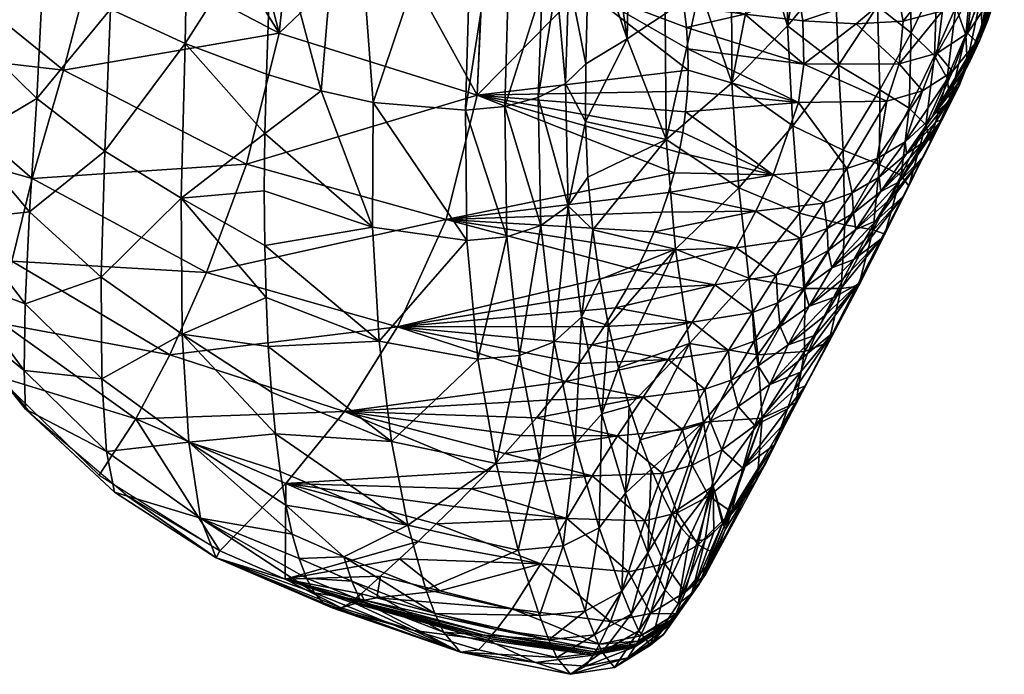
# Model space of a CAD drawing. Header units: millimetres. Extents: x -296 to 288, y -231 to 354.
# Tile 210 of 256: x 258 to 288, y -57 to -36. Entities that reach past the tile are written whole.
import ezdxf

# ---------------------------------------------------------------- set-up
doc = ezdxf.new("R2010")
doc.units = ezdxf.units.MM
doc.header["$MEASUREMENT"] = 0
doc.layers.add('Výchozí', color=7, linetype='Continuous', true_color=0x000000)

msp = doc.modelspace()

# ---------------------------------------------------------------- meshes
at = {"layer": 'Výchozí'}
mesh = msp.add_polyface(dxfattribs=at)
corners = [(277.77, -40.173, -8.607), (280.044, -41.677, 3.948), (278.069, -43.599, -6.458), (278.824, -35.46, -4.857), (279.823, -38.404, 2.062), (277.743, -36.247, -10.29), (276.562, -37.031, -15.702), (275.335, -41.347, -19.382), (275.259, -39.615, -20.309), (275.267, -37.811, -21.088), (276.562, -37.031, -15.702), (275.487, -42.993, -18.32), (279.633, -33.864, 143.727), (278.023, -32.829, 145.283), (278.108, -33.742, 143.559), (279.395, -31.868, 147.117), (277.819, -30.614, 148.489), (277.926, -31.784, 146.93), (279.522, -32.931, 145.46), (278.181, -34.52, 141.769), (280.23, -36.259, 136.267), (278.29, -35.655, 138.036), (278.326, -36, 136.115), (280.949, -29.444, 150.314), (277.577, -27.925, 151.308), (277.702, -29.324, 149.952), (274.634, -38.421, -22.718), (275.267, -37.811, -21.088), (275.259, -39.615, -20.309), (274.719, -42.245, -20.91), (275.335, -41.347, -19.382), (275.487, -42.993, -18.32), (275.259, -39.615, -20.309), (275.335, -41.347, -19.382), (273.784, -38.865, -23.919), (273.867, -42.859, -22.062), (272.804, -43.212, -22.847), (272.739, -39.145, -24.712), (271.519, -39.263, -25.118), (271.556, -43.323, -23.275), (279.957, -43.556, 85.805), (280.57, -42.408, 94.244), (277.403, -43.05, 89.745), (277.64, -42.443, 93.961), (277.849, -41.829, 98.177), (281.114, -41.274, 102.679), (278.383, -39.31, 115.045), (278.296, -39.95, 110.828), (278.028, -41.21, 102.394), (278.177, -40.583, 106.611), (280.23, -36.259, 136.267), (278.326, -36, 136.115), (278.407, -36.678, 131.904), (278.415, -16.815, -12.654), (278.824, -35.46, -4.857), (277.743, -36.247, -10.29), (276.562, -37.031, -15.702), (276.956, -18.159, -20.243), (275.414, -29.125, -24.237), (275.375, -33.537, -22.639), (275.267, -37.811, -21.088), (274.093, -20.109, -30.57), (274.04, -29.684, -27.179), (273.015, -29.73, -28.033), (271.519, -39.263, -25.118), (271.795, -29.623, -28.501), (272.739, -39.145, -24.712), (273.904, -35.471, -25.125), (273.784, -38.865, -23.919), (274.47, -29.603, -26.6), (274.349, -35.319, -24.564), (274.634, -38.421, -22.718), (274.741, -35.126, -23.899), (274.843, -29.483, -25.917), (275.414, -29.125, -24.237), (275.375, -33.537, -22.639), (275.267, -37.811, -21.088), (275.386, -24.582, -25.878), (275.414, -29.125, -24.237)]
mesh.append_faces([[corners[k] for k in face] for face in [(0, 1, 2, 2), (3, 4, 0, 0), (0, 5, 3, 3), (5, 0, 6, 6), (7, 8, 0, 0), (9, 10, 8, 8), (8, 10, 0, 0), (11, 7, 0, 0), (11, 0, 2, 2), (12, 13, 14, 14), (15, 16, 17, 17), (17, 13, 18, 18), (12, 14, 19, 19), (20, 21, 22, 22), (23, 24, 25, 25), (23, 25, 16, 16), (26, 27, 28, 28), (29, 30, 31, 31), (29, 32, 33, 33), (34, 26, 29, 29), (34, 29, 35, 35), (35, 36, 37, 37), (35, 37, 34, 34), (29, 26, 28, 28), (38, 37, 36, 36), (38, 36, 39, 39), (40, 41, 42, 42), (41, 43, 42, 42), (43, 41, 44, 44), (45, 46, 47, 47), (44, 45, 48, 48), (45, 49, 48, 48), (50, 51, 52, 52), (53, 54, 55, 55), (55, 56, 57, 57), (57, 56, 58, 58), (56, 59, 58, 58), (56, 60, 59, 59), (61, 62, 63, 63), (64, 65, 63, 63), (64, 63, 66, 66), (62, 67, 63, 63), (66, 63, 67, 67), (67, 68, 66, 66), (62, 69, 70, 70), (62, 70, 67, 67), (71, 70, 72, 72), (72, 70, 69, 69), (72, 69, 73, 73), (71, 68, 70, 70), (68, 67, 70, 70), (73, 74, 75, 75), (73, 75, 72, 72), (72, 75, 76, 76), (73, 77, 78, 78), (76, 71, 72, 72)]])
mesh = msp.add_polyface(dxfattribs=at)
corners = [(260.687, -26.356, 138.128), (260.754, -28.237, 135.018), (266.038, -31.221, 137.602), (265.916, -29.162, 141.212), (261.267, -29.648, 131.847), (264.327, -31.494, 133.087), (258.456, -27.55, 130.437), (249.581, -32.779, 21.474), (248.774, -27.648, 20.715), (251.454, -31.035, 0.603), (251.941, -35.431, 1.241), (247.952, -29.925, 41.823), (250.008, -35.277, 42.668), (249.686, -32.425, 63.286), (247.218, -26.83, 62.274), (250.119, -29.123, 84.178), (254.049, -34.015, 85.736), (255.156, -29.986, 107.36), (251.179, -25.311, 105.12), (260.059, -33.88, 109.289), (258.456, -27.55, 130.437), (255.922, -25.222, 128.873), (265.7, -36.853, 110.846), (264.327, -31.494, 133.087), (261.267, -29.648, 131.847), (266.166, -32.423, 133.711), (251.454, -31.035, 0.603), (249.402, -28.55, 15.355), (251.777, -27.891, -4.898), (251.741, -30.897, -1.651), (251.737, -30.91, -1.61), (251.86, -29.774, -3.624), (251.741, -30.897, -1.651), (251.455, -31.036, 0.598), (265.482, -32.936, -25.183), (262.942, -27.493, -25.204), (265.659, -27.739, -27.071), (262.773, -37.173, -21.574), (260.446, -36.102, -19.65), (260.439, -26.475, -23.34), (256.477, -33.655, -15.253), (258.159, -25.334, -21.265), (258.34, -34.925, -17.536), (256.124, -24.083, -19.003), (254.878, -32.305, -12.828), (254.358, -22.736, -16.579), (253.553, -30.885, -10.276), (252.878, -21.307, -14.018), (252.516, -29.409, -7.625)]
mesh.append_faces([[corners[k] for k in face] for face in [(0, 1, 2, 2), (0, 2, 3, 3), (1, 4, 5, 5), (1, 5, 2, 2), (1, 6, 4, 4), (7, 8, 9, 9), (7, 9, 10, 10), (11, 8, 7, 7), (12, 11, 7, 7), (13, 14, 11, 11), (13, 11, 12, 12), (15, 14, 13, 13), (16, 15, 13, 13), (17, 18, 15, 15), (17, 15, 16, 16), (19, 17, 16, 16), (19, 20, 21, 21), (19, 21, 17, 17), (22, 23, 24, 24), (22, 24, 19, 19), (22, 25, 23, 23), (19, 24, 20, 20), (26, 27, 28, 28), (26, 29, 30, 30), (31, 26, 28, 28), (31, 32, 26, 26), (30, 33, 26, 26), (34, 35, 36, 36), (35, 34, 37, 37), (38, 39, 35, 35), (40, 41, 42, 42), (42, 41, 39, 39), (42, 39, 38, 38), (43, 40, 44, 44), (45, 44, 46, 46), (47, 46, 48, 48)]])
mesh = msp.add_polyface(dxfattribs=at)
corners = [(265.916, -29.162, 141.212), (266.038, -31.221, 137.602), (271.924, -33.432, 139.591), (271.752, -31.301, 143.67), (265.747, -26.425, 144.426), (271.522, -28.402, 147.296), (278.108, -33.742, 143.559), (278.181, -34.52, 141.769), (278.242, -35.159, 139.925), (275.164, -35.447, 135.743), (278.29, -35.655, 138.036), (278.242, -35.159, 139.925), (278.181, -34.52, 141.769), (278.108, -33.742, 143.559), (278.023, -32.829, 145.283), (277.926, -31.784, 146.93), (277.819, -30.614, 148.489), (277.926, -31.784, 146.93), (278.326, -36, 136.115), (278.29, -35.655, 138.036), (272.062, -34.659, 135.213), (269.052, -33.647, 134.534), (272.054, -34.657, 135.212), (277.702, -29.324, 149.952), (277.577, -27.925, 151.308), (266.166, -32.423, 133.711), (264.327, -31.494, 133.087), (271.877, -38.789, 111.984), (265.7, -36.853, 110.846), (264.679, -40.943, 88.108), (269.052, -33.647, 134.534), (266.166, -32.423, 133.711), (270.909, -42.668, 88.841), (278.028, -41.21, 102.394), (278.177, -40.583, 106.611), (278.296, -39.95, 110.828), (278.383, -39.31, 115.045), (278.439, -38.663, 119.261), (272.054, -34.657, 135.212), (272.062, -34.659, 135.213), (275.164, -35.447, 135.743), (278.463, -38.009, 123.476), (272.062, -34.659, 135.213), (278.463, -38.009, 123.476), (278.453, -37.347, 127.691), (278.407, -36.678, 131.904), (278.326, -36, 136.115), (278.453, -37.347, 127.691), (269.052, -33.647, 134.534)]
mesh.append_faces([[corners[k] for k in face] for face in [(0, 1, 2, 2), (0, 2, 3, 3), (4, 0, 3, 3), (4, 3, 5, 5), (6, 2, 7, 7), (8, 9, 10, 10), (2, 11, 12, 12), (3, 13, 14, 14), (15, 16, 5, 5), (17, 3, 14, 14), (9, 18, 19, 19), (2, 20, 9, 9), (2, 21, 22, 22), (2, 22, 20, 20), (17, 5, 3, 3), (3, 2, 6, 6), (16, 23, 5, 5), (1, 21, 2, 2), (24, 5, 23, 23), (1, 25, 21, 21), (9, 8, 2, 2), (1, 26, 25, 25), (27, 28, 29, 29), (30, 31, 28, 28), (32, 33, 27, 27), (27, 34, 35, 35), (27, 35, 36, 36), (36, 37, 27, 27), (38, 27, 39, 39), (40, 27, 41, 41), (42, 27, 40, 40), (43, 27, 37, 37), (40, 44, 45, 45), (40, 45, 46, 46), (47, 40, 41, 41), (48, 27, 38, 38), (27, 48, 28, 28)]])
mesh = msp.add_polyface(dxfattribs=at)
corners = [(251.127, -37.689, 22.174), (249.581, -32.779, 21.474), (251.941, -35.431, 1.241), (252.734, -39.785, 1.819), (253.675, -42.137, 22.82), (254.41, -43.885, 2.368), (257.096, -45.927, 23.401), (256.894, -47.559, 2.886), (261.235, -48.893, 23.899), (260.084, -50.644, 3.349), (250.008, -35.277, 42.668), (253.2, -40.039, 43.433), (257.361, -43.975, 44.091), (262.288, -46.897, 44.614), (267.744, -48.662, 44.984), (253.339, -37.358, 64.178), (249.686, -32.425, 63.286), (257.997, -41.388, 64.907), (263.436, -44.323, 65.438), (269.399, -46.022, 65.745), (254.049, -34.015, 85.736), (258.975, -38.014, 87.062), (264.679, -40.943, 88.108), (260.059, -33.88, 109.289), (265.7, -36.853, 110.846), (263.848, -53.013, 3.739), (265.91, -50.907, 24.299), (265.895, -53.895, 3.901), (265.482, -32.936, -25.183), (265.305, -38.131, -23.295), (262.773, -37.173, -21.574), (260.446, -36.102, -19.65), (262.942, -27.493, -25.204)]
mesh.append_faces([[corners[k] for k in face] for face in [(0, 1, 2, 2), (0, 2, 3, 3), (4, 0, 3, 3), (4, 3, 5, 5), (6, 4, 5, 5), (6, 5, 7, 7), (8, 6, 7, 7), (8, 7, 9, 9), (10, 1, 0, 0), (11, 10, 0, 0), (11, 0, 4, 4), (12, 11, 4, 4), (12, 4, 6, 6), (13, 12, 6, 6), (13, 6, 8, 8), (14, 13, 8, 8), (15, 16, 10, 10), (15, 10, 11, 11), (17, 15, 11, 11), (17, 11, 12, 12), (18, 17, 12, 12), (18, 12, 13, 13), (19, 18, 13, 13), (20, 16, 15, 15), (21, 20, 15, 15), (21, 15, 17, 17), (22, 21, 17, 17), (22, 17, 18, 18), (23, 20, 21, 21), (24, 23, 21, 21), (24, 21, 22, 22), (25, 26, 8, 8), (25, 8, 9, 9), (27, 26, 25, 25), (28, 29, 30, 30), (31, 32, 30, 30)]])
mesh = msp.add_polyface(dxfattribs=at)
corners = [(271.556, -43.323, -23.275), (268.637, -39.014, -24.854), (271.519, -39.263, -25.118), (265.256, -39.985, -22.534), (265.305, -38.131, -23.295), (267.017, -38.651, -24.226), (268.611, -42.905, -23.104), (267.017, -38.651, -24.226), (256.005, -40.166, -10.909), (256.302, -37.09, -13.347), (258.148, -38.893, -15.379), (254.452, -37.719, -9.174), (254.75, -35.163, -11.221), (254.183, -39.793, -6.693), (253.273, -35.137, -7.373), (253.496, -33.135, -9.01), (253.046, -36.753, -5.39), (252.834, -37.913, -3.146), (253.958, -41.3, -3.884), (252.629, -38.573, -0.749), (252.474, -32.469, -5.517), (252.55, -31.036, -6.723), (252.362, -33.611, -4.051), (252.227, -34.413, -2.392), (252.068, -34.839, -0.621), (251.879, -34.885, 1.165), (252.459, -38.716, 1.679), (262.773, -37.173, -21.574), (265.305, -38.131, -23.295), (265.256, -39.985, -22.534), (262.645, -42.005, -19.086), (260.269, -40.539, -17.3), (262.773, -37.173, -21.574), (260.446, -36.102, -19.65), (260.446, -36.102, -19.65), (258.34, -34.925, -17.536), (258.34, -34.925, -17.536), (256.477, -33.655, -15.253), (256.477, -33.655, -15.253), (254.878, -32.305, -12.828), (254.878, -32.305, -12.828), (253.553, -30.885, -10.276), (253.553, -30.885, -10.276), (252.516, -29.409, -7.625), (251.86, -29.774, -3.624), (251.777, -27.891, -4.898), (251.741, -30.897, -1.651), (251.737, -30.91, -1.61), (251.455, -31.036, 0.598), (251.454, -31.035, 0.603), (251.455, -31.036, 0.598), (267.017, -38.651, -24.226), (265.305, -38.131, -23.295), (265.482, -32.936, -25.183), (267.86, -28.622, -28.078), (265.659, -27.739, -27.071), (268.637, -39.014, -24.854), (271.795, -29.623, -28.501), (271.519, -39.263, -25.118)]
mesh.append_faces([[corners[k] for k in face] for face in [(0, 1, 2, 2), (3, 4, 5, 5), (6, 7, 1, 1), (8, 9, 10, 10), (11, 12, 9, 9), (11, 9, 8, 8), (13, 11, 8, 8), (14, 15, 12, 12), (14, 12, 11, 11), (16, 14, 11, 11), (16, 11, 13, 13), (17, 16, 13, 13), (17, 13, 18, 18), (19, 17, 18, 18), (20, 21, 15, 15), (20, 15, 14, 14), (22, 20, 14, 14), (22, 14, 16, 16), (23, 22, 16, 16), (23, 16, 17, 17), (24, 23, 17, 17), (24, 17, 19, 19), (25, 24, 19, 19), (25, 19, 26, 26), (27, 28, 29, 29), (27, 30, 31, 31), (32, 31, 33, 33), (27, 29, 30, 30), (33, 31, 10, 10), (34, 10, 35, 35), (35, 10, 9, 9), (36, 9, 37, 37), (37, 9, 12, 12), (38, 12, 39, 39), (39, 12, 15, 15), (40, 15, 41, 41), (41, 15, 21, 21), (42, 21, 43, 43), (44, 45, 21, 21), (43, 21, 45, 45), (44, 20, 22, 22), (46, 22, 23, 23), (46, 23, 47, 47), (23, 24, 47, 47), (48, 24, 25, 25), (25, 49, 50, 50), (48, 47, 24, 24), (44, 22, 46, 46), (44, 21, 20, 20), (51, 52, 53, 53), (54, 53, 55, 55), (56, 51, 54, 54), (56, 54, 57, 57), (56, 57, 58, 58), (53, 54, 51, 51)]])
mesh = msp.add_polyface(dxfattribs=at)
corners = [(288.225, -33.603, 108.254), (288.323, -32.735, 118.126), (288.209, -34.909, 116.767), (287.98, -35.744, 107.23), (286.912, -38.501, 96.973), (287.622, -36.692, 97.682), (287.974, -34.582, 98.368), (288.044, -32.194, 98.987), (287.165, -37.758, 88.118), (287.6, -35.684, 88.467), (287.762, -33.351, 88.76), (287.12, -36.91, 78.565), (286.627, -38.942, 78.552), (287.346, -34.631, 78.533), (287.374, -32.128, 78.445), (286.545, -38.258, 68.697), (286.808, -36.036, 68.337), (286.875, -33.589, 67.947), (288.229, -31.949, 127.98), (288.213, -33.828, 131.701), (288.22, -34.49, 127.571), (288.153, -35.148, 123.441), (288.014, -35.802, 119.311), (287.551, -37.097, 111.059), (287.81, -36.452, 115.184), (287.249, -37.738, 106.937), (286.913, -38.374, 102.816), (286.813, -33.115, 143.368), (286.185, -35.174, 140.083), (287.128, -34.598, 139.889), (287.45, -32.297, 142.99), (287.749, -33.697, 139.612), (287.329, -35.54, 136.238), (287.925, -34.561, 136.064), (286.393, -36.158, 136.355), (287.329, -35.54, 136.238), (288.134, -33.161, 135.83), (288.08, -32.856, 137.556), (286.705, -38.055, 119.658), (286.072, -39.463, 103.013), (287.452, -37.124, 119.527), (287.17, -36.857, 127.949), (287.843, -35.879, 127.795), (286.228, -37.482, 128.039), (287.249, -37.738, 106.937), (287.551, -37.097, 111.059), (286.913, -38.374, 102.816), (287.249, -37.738, 106.937), (287.81, -36.452, 115.184), (288.014, -35.802, 119.311), (288.153, -35.148, 123.441), (288.22, -34.49, 127.571), (288.213, -33.828, 131.701), (288.153, -35.148, 123.441), (287.551, -37.097, 111.059), (287.81, -36.452, 115.184), (287.925, -34.561, 136.064), (287.329, -35.54, 136.238), (287.329, -35.54, 136.238), (288.134, -33.161, 135.83), (288.213, -33.828, 131.701)]
mesh.append_faces([[corners[k] for k in face] for face in [(0, 1, 2, 2), (0, 2, 3, 3), (4, 5, 3, 3), (6, 0, 3, 3), (6, 3, 5, 5), (7, 0, 6, 6), (8, 5, 4, 4), (9, 6, 5, 5), (9, 5, 8, 8), (10, 7, 6, 6), (10, 6, 9, 9), (11, 9, 8, 8), (11, 8, 12, 12), (13, 10, 9, 9), (13, 9, 11, 11), (14, 10, 13, 13), (15, 11, 12, 12), (16, 13, 11, 11), (16, 11, 15, 15), (17, 14, 13, 13), (17, 13, 16, 16), (18, 19, 20, 20), (20, 21, 2, 2), (2, 21, 22, 22), (3, 2, 23, 23), (23, 2, 24, 24), (22, 24, 2, 2), (3, 23, 25, 25), (4, 3, 26, 26), (26, 3, 25, 25), (27, 28, 29, 29), (30, 27, 29, 29), (30, 29, 31, 31), (32, 33, 31, 31), (32, 31, 29, 29), (34, 35, 29, 29), (36, 37, 33, 33), (38, 39, 40, 40), (41, 38, 40, 40), (41, 40, 42, 42), (43, 38, 41, 41), (39, 44, 45, 45), (39, 46, 47, 47), (40, 48, 49, 49), (42, 50, 51, 51), (42, 51, 52, 52), (40, 49, 53, 53), (40, 54, 55, 55), (40, 39, 45, 45), (41, 42, 56, 56), (41, 56, 57, 57), (40, 53, 42, 42), (43, 41, 58, 58), (56, 42, 52, 52), (59, 56, 60, 60)]])
mesh = msp.add_polyface(dxfattribs=at)
corners = [(286.146, -37.558, 58.205), (286.808, -36.036, 68.337), (286.545, -38.258, 68.697), (286.225, -35.16, 57.5), (286.875, -33.589, 67.947), (286.18, -32.542, 56.815), (285.418, -36.841, 47.119), (285.356, -39.197, 48.156), (285.366, -34.234, 46.143), (284.363, -36.008, 35.52), (284.445, -38.627, 36.797), (284.264, -33.1, 34.406), (283.156, -37.851, 24.942), (283.034, -34.849, 23.578), (281.563, -36.622, 12.793), (282.318, -32.292, 17.017), (279.823, -38.404, 2.062), (280.722, -33.88, 6.056), (281.555, -33.087, 11.532), (279.814, -34.671, 0.593), (278.824, -35.46, -4.857), (284.675, -33.932, 143.811), (281.662, -34.003, 143.863), (281.885, -35.517, 140.203), (284.967, -35.481, 140.199), (284.48, -32.964, 145.524), (281.516, -33.047, 145.6), (285.874, -33.643, 143.64), (286.185, -35.174, 140.083), (286.813, -33.115, 143.368), (278.29, -35.655, 138.036), (278.242, -35.159, 139.925), (279.633, -33.864, 143.727), (278.181, -34.52, 141.769), (280.23, -36.259, 136.267), (282.038, -36.466, 136.369), (283.7, -36.559, 136.418), (285.168, -36.477, 136.414), (280.23, -36.259, 136.267), (286.393, -36.158, 136.355), (287.128, -34.598, 139.889), (286.228, -37.482, 128.039), (285.774, -38.652, 119.714), (286.705, -38.055, 119.658), (285.045, -37.812, 128.069), (282.065, -37.82, 127.97), (284.662, -38.974, 119.707), (287.329, -35.54, 136.238), (286.393, -36.158, 136.355), (286.393, -36.158, 136.355), (285.168, -36.477, 136.414), (283.7, -36.559, 136.418), (280.23, -36.259, 136.267), (282.038, -36.466, 136.369), (281.901, -39.023, 119.546), (278.453, -37.347, 127.691), (278.463, -38.009, 123.476), (278.407, -36.678, 131.904)]
mesh.append_faces([[corners[k] for k in face] for face in [(0, 1, 2, 2), (3, 4, 1, 1), (3, 1, 0, 0), (5, 4, 3, 3), (6, 3, 0, 0), (6, 0, 7, 7), (8, 5, 3, 3), (8, 3, 6, 6), (9, 8, 6, 6), (9, 6, 10, 10), (11, 8, 9, 9), (12, 9, 10, 10), (13, 11, 9, 9), (13, 9, 12, 12), (14, 13, 12, 12), (13, 14, 15, 15), (16, 17, 14, 14), (14, 18, 15, 15), (14, 17, 18, 18), (17, 16, 19, 19), (19, 16, 20, 20), (21, 22, 23, 23), (21, 23, 24, 24), (25, 26, 22, 22), (25, 22, 21, 21), (27, 21, 24, 24), (27, 24, 28, 28), (29, 27, 28, 28), (30, 23, 31, 31), (23, 32, 33, 33), (23, 33, 31, 31), (23, 34, 35, 35), (24, 23, 35, 35), (24, 35, 36, 36), (37, 24, 36, 36), (23, 22, 32, 32), (26, 32, 22, 22), (38, 23, 30, 30), (37, 39, 28, 28), (37, 28, 24, 24), (39, 40, 28, 28), (41, 42, 43, 43), (44, 42, 41, 41), (45, 46, 44, 44), (41, 47, 48, 48), (49, 50, 44, 44), (48, 44, 41, 41), (44, 51, 45, 45), (52, 45, 53, 53), (51, 53, 45, 45), (54, 45, 55, 55), (54, 55, 56, 56), (50, 51, 44, 44), (45, 52, 57, 57), (45, 57, 55, 55)]])
mesh = msp.add_polyface(dxfattribs=at)
corners = [(283.773, -44.746, 40.966), (284.6, -43.128, 50.237), (283.759, -44.687, 51.193), (284.231, -42.996, 39.584), (283.233, -44.828, 29.993), (283.348, -42.833, 28.233), (284.428, -40.956, 38.173), (283.292, -40.51, 26.521), (284.445, -38.627, 36.797), (283.156, -37.851, 24.942), (282.096, -44.819, 18.339), (281.939, -42.476, 16.297), (281.726, -39.748, 14.415), (281.563, -36.622, 12.793), (280.355, -44.504, 6.133), (280.044, -41.677, 3.948), (279.823, -38.404, 2.062), (278.069, -43.599, -6.458), (277.77, -40.173, -8.607), (285.166, -41.95, 69.307), (283.965, -43.315, 69.85), (283.628, -43.915, 65.724), (283.304, -44.511, 61.596), (284.487, -43.276, 60.197), (282.826, -43.635, 78.221), (282.065, -44.816, 69.93), (282.942, -44.176, 69.98), (283.688, -42.982, 78.243), (282.022, -44.099, 78.078), (283.614, -42.476, 86.514), (284.469, -41.797, 86.502), (282.796, -42.953, 86.412), (281.954, -43.266, 86.234), (281.21, -44.409, 77.858), (279.957, -43.556, 85.805), (279.291, -44.714, 77.366), (283.579, -41.842, 94.743), (284.422, -41.345, 94.804), (282.691, -42.156, 94.609), (280.57, -42.408, 94.244), (283.409, -41.083, 102.977), (284.36, -40.769, 103.069), (281.114, -41.274, 102.679), (281.901, -39.023, 119.546), (284.662, -38.974, 119.707), (282.065, -37.82, 127.97), (283.965, -43.315, 69.85), (284.315, -42.711, 73.974), (283.628, -43.915, 65.724), (283.965, -43.315, 69.85), (278.383, -39.31, 115.045), (277.849, -41.829, 98.177), (278.296, -39.95, 110.828), (278.177, -40.583, 106.611), (278.463, -38.009, 123.476), (278.439, -38.663, 119.261)]
mesh.append_faces([[corners[k] for k in face] for face in [(0, 1, 2, 2), (3, 1, 0, 0), (4, 3, 0, 0), (5, 6, 3, 3), (5, 3, 4, 4), (7, 8, 6, 6), (7, 6, 5, 5), (9, 8, 7, 7), (10, 5, 4, 4), (11, 7, 5, 5), (11, 5, 10, 10), (12, 9, 7, 7), (12, 7, 11, 11), (13, 9, 12, 12), (14, 11, 10, 10), (15, 12, 11, 11), (15, 11, 14, 14), (16, 13, 12, 12), (16, 12, 15, 15), (17, 15, 14, 14), (18, 16, 15, 15), (19, 20, 21, 21), (21, 22, 23, 23), (24, 25, 26, 26), (24, 26, 27, 27), (28, 25, 24, 24), (29, 24, 27, 27), (29, 27, 30, 30), (31, 28, 24, 24), (31, 24, 29, 29), (32, 33, 28, 28), (32, 28, 31, 31), (34, 35, 33, 33), (34, 33, 32, 32), (36, 31, 29, 29), (36, 29, 37, 37), (38, 32, 31, 31), (38, 31, 36, 36), (39, 34, 32, 32), (39, 32, 38, 38), (40, 38, 36, 36), (40, 36, 41, 41), (42, 39, 38, 38), (42, 38, 40, 40), (43, 42, 40, 40), (43, 40, 44, 44), (45, 43, 44, 44), (26, 46, 47, 47), (26, 48, 49, 49), (27, 26, 47, 47), (42, 43, 50, 50), (39, 42, 51, 51), (52, 53, 42, 42), (43, 54, 55, 55), (55, 50, 43, 43)]])
mesh = msp.add_polyface(dxfattribs=at)
corners = [(287.165, -37.758, 88.118), (286.912, -38.501, 96.973), (286.386, -39.552, 87.741), (286.627, -38.942, 78.552), (285.801, -40.705, 78.506), (286.02, -40.236, 69.022), (285.166, -41.95, 69.307), (286.545, -38.258, 68.697), (285.346, -41.631, 59.577), (284.487, -43.276, 60.197), (285.876, -39.72, 58.906), (286.146, -37.558, 58.205), (284.6, -43.128, 50.237), (283.759, -44.687, 51.193), (285.108, -41.296, 49.21), (285.356, -39.197, 48.156), (284.231, -42.996, 39.584), (284.428, -40.956, 38.173), (284.445, -38.627, 36.797), (285.418, -36.841, 47.119), (286.555, -39.006, 98.696), (286.181, -39.633, 94.578), (286.913, -38.374, 102.816), (285.802, -40.257, 90.459), (284.675, -42.104, 78.097), (284.315, -42.711, 73.974), (285.045, -41.492, 82.219), (285.421, -40.877, 86.339), (283.965, -43.315, 69.85), (283.628, -43.915, 65.724), (284.422, -41.345, 94.804), (283.614, -42.476, 86.514), (284.469, -41.797, 86.502), (285.272, -40.623, 94.759), (285.234, -40.245, 103.089), (286.072, -39.463, 103.013), (284.36, -40.769, 103.069), (283.579, -41.842, 94.743), (286.705, -38.055, 119.658), (285.774, -38.652, 119.714), (284.662, -38.974, 119.707), (283.409, -41.083, 102.977), (285.045, -37.812, 128.069), (283.688, -42.982, 78.243), (284.675, -42.104, 78.097), (285.045, -41.492, 82.219), (284.315, -42.711, 73.974), (284.675, -42.104, 78.097), (285.421, -40.877, 86.339), (285.802, -40.257, 90.459), (285.802, -40.257, 90.459), (286.181, -39.633, 94.578), (286.555, -39.006, 98.696), (285.045, -41.492, 82.219), (285.421, -40.877, 86.339), (286.555, -39.006, 98.696), (286.913, -38.374, 102.816)]
mesh.append_faces([[corners[k] for k in face] for face in [(0, 1, 2, 2), (3, 0, 2, 2), (3, 2, 4, 4), (5, 3, 4, 4), (5, 4, 6, 6), (7, 3, 5, 5), (8, 5, 6, 6), (8, 6, 9, 9), (10, 7, 5, 5), (10, 5, 8, 8), (11, 7, 10, 10), (12, 8, 9, 9), (12, 9, 13, 13), (14, 10, 8, 8), (14, 8, 12, 12), (15, 11, 10, 10), (15, 10, 14, 14), (16, 14, 12, 12), (17, 15, 14, 14), (17, 14, 16, 16), (18, 19, 15, 15), (18, 15, 17, 17), (1, 20, 21, 21), (20, 1, 22, 22), (21, 23, 2, 2), (4, 24, 25, 25), (26, 2, 27, 27), (24, 4, 26, 26), (2, 23, 27, 27), (28, 6, 25, 25), (4, 2, 26, 26), (1, 21, 2, 2), (4, 25, 6, 6), (29, 9, 6, 6), (30, 31, 32, 32), (30, 32, 33, 33), (34, 30, 33, 33), (34, 33, 35, 35), (36, 37, 30, 30), (36, 30, 34, 34), (38, 34, 35, 35), (39, 36, 34, 34), (39, 34, 38, 38), (40, 41, 36, 36), (40, 36, 39, 39), (42, 40, 39, 39), (43, 44, 45, 45), (43, 46, 47, 47), (32, 48, 49, 49), (33, 32, 49, 49), (33, 50, 51, 51), (52, 33, 51, 51), (32, 43, 45, 45), (32, 53, 54, 54), (35, 55, 56, 56), (33, 52, 35, 35)]])
mesh = msp.add_polyface(dxfattribs=at)
corners = [(268.818, -46.462, -20.758), (268.611, -42.905, -23.104), (271.556, -43.323, -23.275), (271.903, -47.029, -20.83), (269.207, -49.597, -17.867), (272.473, -50.287, -17.82), (268.637, -39.014, -24.854), (265.239, -41.772, -21.628), (265.256, -39.985, -22.534), (267.017, -38.651, -24.226), (265.251, -43.484, -20.585), (265.293, -45.109, -19.412), (265.362, -46.637, -18.117), (265.585, -49.36, -15.187), (265.46, -48.058, -16.706), (260.15, -44.474, -14.165), (260.269, -40.539, -17.3), (262.645, -42.005, -19.086), (262.672, -46.247, -15.659), (260.171, -47.64, -10.324), (262.882, -49.624, -11.433), (260.318, -49.909, -5.956), (257.915, -42.434, -12.577), (258.148, -38.893, -15.379), (257.782, -45.304, -9.161), (257.747, -47.386, -5.283), (257.794, -48.59, -1.13), (258.015, -48.793, 3.067), (260.569, -51.175, -1.274), (256.005, -40.166, -10.909), (255.771, -42.666, -7.95), (255.607, -44.487, -4.593), (255.503, -45.555, -1.003), (255.555, -45.785, 2.632), (254.183, -39.793, -6.693), (253.958, -41.3, -3.884), (253.766, -42.18, -0.88), (253.683, -42.389, 2.164), (252.629, -38.573, -0.749), (252.459, -38.716, 1.679), (265.256, -39.985, -22.534), (265.239, -41.772, -21.628), (265.251, -43.484, -20.585), (265.293, -45.109, -19.412), (265.293, -45.109, -19.412), (265.362, -46.637, -18.117), (265.251, -43.484, -20.585), (265.46, -48.058, -16.706), (265.585, -49.36, -15.187), (265.585, -49.36, -15.187), (265.736, -50.536, -13.571)]
mesh.append_faces([[corners[k] for k in face] for face in [(0, 1, 2, 2), (0, 2, 3, 3), (4, 0, 3, 3), (4, 3, 5, 5), (2, 1, 6, 6), (7, 8, 1, 1), (9, 1, 8, 8), (1, 10, 7, 7), (0, 11, 10, 10), (1, 0, 10, 10), (0, 4, 12, 12), (0, 12, 11, 11), (4, 13, 14, 14), (14, 12, 4, 4), (15, 16, 17, 17), (15, 17, 18, 18), (19, 15, 18, 18), (19, 18, 20, 20), (21, 19, 20, 20), (22, 23, 16, 16), (22, 16, 15, 15), (24, 22, 15, 15), (24, 15, 19, 19), (25, 24, 19, 19), (25, 19, 21, 21), (26, 25, 21, 21), (27, 26, 28, 28), (29, 23, 22, 22), (30, 29, 22, 22), (30, 22, 24, 24), (31, 30, 24, 24), (31, 24, 25, 25), (32, 31, 25, 25), (32, 25, 26, 26), (33, 32, 26, 26), (33, 26, 27, 27), (34, 29, 30, 30), (35, 34, 30, 30), (35, 30, 31, 31), (36, 35, 31, 31), (36, 31, 32, 32), (37, 36, 32, 32), (37, 32, 33, 33), (38, 35, 36, 36), (39, 38, 36, 36), (39, 36, 37, 37), (17, 40, 41, 41), (17, 42, 43, 43), (18, 44, 45, 45), (46, 17, 41, 41), (43, 18, 17, 17), (47, 18, 45, 45), (48, 18, 47, 47), (49, 50, 20, 20), (48, 20, 18, 18)]])
mesh = msp.add_polyface(dxfattribs=at)
corners = [(267.744, -48.662, 44.984), (261.235, -48.893, 23.899), (265.91, -50.907, 24.299), (269.399, -46.022, 65.745), (262.288, -46.897, 44.614), (270.909, -42.668, 88.841), (264.679, -40.943, 88.108), (263.436, -44.323, 65.438), (271.877, -38.789, 111.984), (269.453, -53.261, 14.078), (265.895, -53.895, 3.901), (268.862, -53.805, 9.888), (268.019, -54.563, 4.038), (268.033, -54.55, 4.13), (268.109, -54.483, 4.653), (268.261, -54.347, 5.7), (268.862, -53.805, 9.888), (268.109, -54.483, 4.653), (271.702, -51.075, 30.851), (272.23, -50.524, 35.048), (270.034, -52.717, 18.269), (276.535, -44.84, 77.103), (276.849, -44.248, 81.316), (274.191, -48.295, 51.851), (274.636, -47.729, 56.056), (270.034, -52.717, 18.269), (270.603, -52.171, 22.461), (271.159, -51.624, 26.655), (270.603, -52.171, 22.461), (272.744, -49.97, 39.246), (273.243, -49.415, 43.447), (273.726, -48.856, 47.648), (272.744, -49.97, 39.246), (272.23, -50.524, 35.048), (271.702, -51.075, 30.851), (275.06, -47.16, 60.263), (275.461, -46.586, 64.471), (275.06, -47.16, 60.263), (274.636, -47.729, 56.056), (275.841, -46.009, 68.68), (276.199, -45.426, 72.891), (276.849, -44.248, 81.316), (277.139, -43.652, 85.53), (276.535, -44.84, 77.103), (275.841, -46.009, 68.68), (274.191, -48.295, 51.851), (277.403, -43.05, 89.745), (277.64, -42.443, 93.961), (277.849, -41.829, 98.177), (278.028, -41.21, 102.394), (277.849, -41.829, 98.177), (278.177, -40.583, 106.611), (278.028, -41.21, 102.394)]
mesh.append_faces([[corners[k] for k in face] for face in [(0, 1, 2, 2), (3, 4, 0, 0), (5, 6, 7, 7), (5, 7, 3, 3), (8, 6, 5, 5), (9, 10, 11, 11), (10, 12, 13, 13), (10, 14, 15, 15), (10, 15, 16, 16), (17, 10, 13, 13), (2, 18, 19, 19), (2, 19, 0, 0), (2, 10, 20, 20), (3, 21, 22, 22), (3, 22, 5, 5), (0, 23, 24, 24), (0, 24, 3, 3), (10, 9, 25, 25), (2, 26, 27, 27), (28, 2, 20, 20), (0, 29, 30, 30), (0, 30, 31, 31), (32, 0, 33, 33), (34, 2, 27, 27), (3, 35, 36, 36), (37, 3, 38, 38), (3, 39, 40, 40), (41, 42, 5, 5), (43, 3, 40, 40), (44, 3, 36, 36), (45, 0, 31, 31), (42, 46, 5, 5), (47, 5, 46, 46), (5, 48, 49, 49), (47, 50, 5, 5), (51, 8, 52, 52)]])
mesh = msp.add_polyface(dxfattribs=at)
corners = [(278.069, -43.599, -6.458), (280.355, -44.504, 6.133), (278.504, -46.536, -3.972), (276.965, -49.547, -11.247), (278.941, -48.995, -1.281), (277.643, -51.23, -7.763), (277.311, -50.463, -9.542), (276.283, -47.301, -14.395), (276.618, -48.492, -12.868), (275.973, -45.982, -15.819), (275.703, -44.542, -17.13), (275.487, -42.993, -18.32), (274.286, -46.493, -19.623), (273.867, -42.859, -22.062), (274.719, -42.245, -20.91), (275.132, -45.715, -18.537), (273.199, -46.918, -20.387), (272.804, -43.212, -22.847), (271.903, -47.029, -20.83), (271.556, -43.323, -23.275), (274.939, -49.674, -16.637), (275.771, -48.736, -15.644), (273.826, -50.172, -17.366), (272.473, -50.287, -17.82), (275.69, -52.292, -13.156), (275.487, -42.993, -18.32), (275.703, -44.542, -17.13), (275.973, -45.982, -15.819), (276.283, -47.301, -14.395), (276.618, -48.492, -12.868), (275.973, -45.982, -15.819), (276.283, -47.301, -14.395), (276.507, -51.213, -12.288), (275.487, -42.993, -18.32), (275.703, -44.542, -17.13), (278.286, -49.237, 44.534), (278.581, -50.336, 36.572), (279.147, -48.963, 44.857), (276.262, -49.417, 43.839), (277.656, -50.597, 36.233), (278.985, -47.97, 52.838), (277.058, -48.215, 52.186), (277.837, -47.042, 60.547), (278.583, -45.878, 68.941), (279.72, -46.759, 61.152), (275.469, -50.674, 35.494), (272.744, -49.97, 39.246), (273.243, -49.415, 43.447), (273.726, -48.856, 47.648), (274.191, -48.295, 51.851), (274.636, -47.729, 56.056), (275.06, -47.16, 60.263), (279.291, -44.714, 77.366), (276.199, -45.426, 72.891), (279.957, -43.556, 85.805), (276.849, -44.248, 81.316), (276.535, -44.84, 77.103), (275.461, -46.586, 64.471), (277.403, -43.05, 89.745), (277.139, -43.652, 85.53), (275.841, -46.009, 68.68)]
mesh.append_faces([[corners[k] for k in face] for face in [(0, 1, 2, 2), (3, 2, 4, 4), (5, 6, 4, 4), (2, 7, 0, 0), (6, 3, 4, 4), (2, 8, 7, 7), (9, 10, 0, 0), (9, 0, 7, 7), (2, 3, 8, 8), (11, 0, 10, 10), (12, 13, 14, 14), (12, 14, 15, 15), (16, 17, 13, 13), (16, 13, 12, 12), (18, 19, 17, 17), (18, 17, 16, 16), (20, 12, 15, 15), (20, 15, 21, 21), (22, 16, 12, 12), (22, 12, 20, 20), (23, 18, 16, 16), (23, 16, 22, 22), (24, 20, 21, 21), (25, 15, 14, 14), (15, 26, 27, 27), (21, 28, 29, 29), (21, 30, 31, 31), (21, 15, 27, 27), (29, 32, 21, 21), (33, 34, 15, 15), (35, 36, 37, 37), (38, 39, 35, 35), (40, 35, 37, 37), (41, 38, 35, 35), (41, 35, 40, 40), (42, 41, 40, 40), (43, 42, 44, 44), (45, 38, 46, 46), (38, 47, 46, 46), (48, 47, 38, 38), (49, 48, 41, 41), (41, 48, 38, 38), (41, 50, 49, 49), (50, 41, 42, 42), (51, 50, 42, 42), (52, 53, 43, 43), (52, 54, 55, 55), (52, 55, 56, 56), (42, 43, 57, 57), (42, 57, 51, 51), (54, 58, 59, 59), (43, 53, 60, 60), (60, 57, 43, 43), (59, 55, 54, 54), (56, 53, 52, 52)]])
mesh = msp.add_polyface(dxfattribs=at)
corners = [(283.773, -44.746, 40.966), (283.759, -44.687, 51.193), (282.972, -46.206, 42.254), (282.854, -46.5, 31.72), (282.12, -47.858, 33.331), (283.233, -44.828, 29.993), (282.092, -46.788, 20.441), (281.822, -48.395, 22.504), (282.096, -44.819, 18.339), (280.638, -46.897, 8.503), (280.773, -48.87, 10.942), (280.355, -44.504, 6.133), (278.504, -46.536, -3.972), (278.941, -48.995, -1.281), (282.995, -45.103, 57.466), (284.487, -43.276, 60.197), (283.304, -44.511, 61.596), (282.704, -45.691, 53.335), (282.187, -46.856, 45.067), (282.434, -46.276, 49.202), (281.964, -47.433, 40.929), (281.759, -48.005, 36.791), (280.644, -47.237, 53.368), (280.025, -48.506, 45.09), (281.009, -47.819, 45.178), (281.582, -46.586, 53.449), (279.806, -47.685, 53.146), (281.334, -46.014, 61.646), (282.235, -45.376, 61.716), (280.522, -46.463, 61.44), (279.72, -46.759, 61.152), (278.985, -47.97, 52.838), (277.837, -47.042, 60.547), (282.065, -44.816, 69.93), (282.942, -44.176, 69.98), (281.263, -45.27, 69.751), (280.464, -45.575, 69.492), (278.583, -45.878, 68.941), (282.022, -44.099, 78.078), (281.21, -44.409, 77.858), (279.291, -44.714, 77.366), (280.542, -49.095, 36.907), (281.759, -48.005, 36.791), (281.964, -47.433, 40.929), (282.187, -46.856, 45.067), (282.434, -46.276, 49.202), (281.964, -47.433, 40.929), (282.187, -46.856, 45.067), (282.704, -45.691, 53.335), (282.995, -45.103, 57.466), (283.304, -44.511, 61.596), (283.628, -43.915, 65.724), (282.995, -45.103, 57.466), (283.304, -44.511, 61.596), (282.704, -45.691, 53.335), (282.434, -46.276, 49.202)]
mesh.append_faces([[corners[k] for k in face] for face in [(0, 1, 2, 2), (3, 0, 2, 2), (3, 2, 4, 4), (5, 0, 3, 3), (6, 5, 3, 3), (6, 3, 7, 7), (8, 5, 6, 6), (9, 8, 6, 6), (9, 6, 10, 10), (11, 8, 9, 9), (12, 11, 9, 9), (12, 9, 13, 13), (14, 15, 16, 16), (1, 14, 17, 17), (18, 1, 19, 19), (2, 18, 20, 20), (1, 17, 19, 19), (2, 20, 21, 21), (1, 15, 14, 14), (4, 2, 21, 21), (1, 18, 2, 2), (4, 7, 3, 3), (22, 23, 24, 24), (22, 24, 25, 25), (26, 23, 22, 22), (27, 22, 25, 25), (27, 25, 28, 28), (29, 26, 22, 22), (29, 22, 27, 27), (30, 31, 26, 26), (30, 26, 29, 29), (32, 31, 30, 30), (33, 27, 28, 28), (33, 28, 34, 34), (35, 29, 27, 27), (35, 27, 33, 33), (36, 30, 29, 29), (36, 29, 35, 35), (37, 30, 36, 36), (38, 35, 33, 33), (39, 36, 35, 35), (39, 35, 38, 38), (40, 37, 36, 36), (40, 36, 39, 39), (41, 42, 43, 43), (24, 44, 45, 45), (24, 41, 43, 43), (24, 46, 47, 47), (45, 25, 24, 24), (25, 48, 49, 49), (28, 50, 51, 51), (28, 52, 53, 53), (28, 25, 49, 49), (28, 51, 34, 34), (54, 25, 55, 55)]])
mesh = msp.add_polyface(dxfattribs=at)
corners = [(280.773, -48.87, 10.942), (282.092, -46.788, 20.441), (281.822, -48.395, 22.504), (280.64, -50.435, 13.332), (278.941, -48.995, -1.281), (280.638, -46.897, 8.503), (279.243, -50.989, 1.484), (281.151, -49.698, 24.371), (282.12, -47.858, 33.331), (281.367, -49.138, 28.511), (280.899, -50.254, 20.233), (281.565, -48.574, 32.651), (281.759, -48.005, 36.791), (280.596, -50.805, 16.097), (279.78, -51.893, 7.843), (280.225, -51.352, 11.967), (279.657, -52.027, 6.813), (279.561, -52.128, 6.041), (279.593, -52.095, 6.298), (279.529, -52.162, 5.784), (279.561, -52.128, 6.041), (279.259, -52.429, 3.727), (278.996, -52.652, 1.792), (278.776, -52.821, 20.332), (279.337, -53.121, 12.169), (279.811, -51.793, 20.407), (279.111, -51.301, 28.563), (280.166, -50.426, 28.649), (279.513, -49.854, 36.816), (280.542, -49.095, 36.907), (278.581, -50.336, 36.572), (280.025, -48.506, 45.09), (281.009, -47.819, 45.178), (279.147, -48.963, 44.857), (279.806, -47.685, 53.146), (278.985, -47.97, 52.838), (279.529, -52.162, 5.784), (278.579, -54.346, 3.919), (279.259, -52.429, 3.727), (279.561, -52.128, 6.041), (279.585, -52.254, 6.85), (279.529, -52.162, 5.784), (278.801, -54.049, 5.988), (279.593, -52.095, 6.298), (279.657, -52.027, 6.813), (278.853, -53.971, 6.505), (278.827, -54.01, 6.247), (279.78, -51.893, 7.843), (279.593, -52.095, 6.298), (278.903, -53.896, 7.02), (279.629, -52.335, 7.912), (279, -53.745, 8.05), (279.78, -51.893, 7.843), (280.225, -51.352, 11.967), (280.596, -50.805, 16.097), (280.899, -50.254, 20.233), (280.225, -51.352, 11.967), (280.596, -50.805, 16.097), (281.151, -49.698, 24.371), (281.367, -49.138, 28.511), (281.565, -48.574, 32.651), (281.759, -48.005, 36.791), (281.565, -48.574, 32.651), (281.151, -49.698, 24.371)]
mesh.append_faces([[corners[k] for k in face] for face in [(0, 1, 2, 2), (0, 2, 3, 3), (4, 5, 0, 0), (4, 0, 6, 6), (7, 8, 9, 9), (2, 8, 7, 7), (10, 2, 7, 7), (11, 9, 8, 8), (11, 8, 12, 12), (2, 13, 3, 3), (14, 3, 15, 15), (13, 15, 3, 3), (3, 14, 16, 16), (17, 0, 18, 18), (18, 0, 16, 16), (0, 3, 16, 16), (19, 6, 20, 20), (6, 21, 22, 22), (6, 0, 17, 17), (21, 6, 19, 19), (13, 2, 10, 10), (23, 24, 25, 25), (26, 23, 25, 25), (26, 25, 27, 27), (28, 26, 27, 27), (28, 27, 29, 29), (30, 26, 28, 28), (31, 28, 29, 29), (31, 29, 32, 32), (33, 30, 28, 28), (33, 28, 31, 31), (34, 33, 31, 31), (35, 33, 34, 34), (36, 37, 38, 38), (39, 40, 41, 41), (42, 41, 40, 40), (40, 43, 44, 44), (45, 46, 40, 40), (40, 44, 47, 47), (48, 40, 39, 39), (49, 40, 50, 50), (49, 50, 51, 51), (50, 52, 53, 53), (25, 54, 55, 55), (24, 56, 57, 57), (27, 58, 59, 59), (29, 60, 61, 61), (27, 59, 62, 62), (25, 55, 63, 63), (51, 50, 53, 53), (51, 53, 24, 24), (57, 25, 24, 24), (29, 27, 62, 62), (27, 25, 63, 63), (47, 50, 40, 40)]])
mesh = msp.add_polyface(dxfattribs=at)
corners = [(279.243, -50.989, 1.484), (278.996, -52.652, 1.792), (278.749, -52.701, -0.157), (278.502, -52.579, -2.103), (278.24, -52.292, -4.03), (277.954, -51.841, -5.921), (278.941, -48.995, -1.281), (277.643, -51.23, -7.763), (275.69, -52.292, -13.156), (275.771, -48.736, -15.644), (276.507, -51.213, -12.288), (274.557, -52.859, -13.831), (274.939, -49.674, -16.637), (276.389, -54.266, -9.243), (277.202, -53.074, -8.536), (275.247, -54.891, -9.848), (276.389, -54.266, -9.243), (276.679, -54.982, -7.152), (277.497, -53.748, -6.539), (276.965, -49.547, -11.247), (277.311, -50.463, -9.542), (276.618, -48.492, -12.868), (276.965, -49.547, -11.247), (277.954, -51.841, -5.921), (277.954, -51.841, -5.921), (277.643, -51.23, -7.763), (277.749, -54.241, -4.483), (278.24, -52.292, -4.03), (278.502, -52.579, -2.103), (278.24, -52.292, -4.03), (278.151, -54.664, -0.271), (278.996, -52.652, 1.792), (278.749, -52.701, -0.157), (278.749, -52.701, -0.157), (278.502, -52.579, -2.103), (278.579, -54.346, 3.919), (278.996, -52.652, 1.792), (279.259, -52.429, 3.727), (277.643, -51.23, -7.763), (277.311, -50.463, -9.542), (277.919, -55.257, 6.169), (278.801, -54.049, 5.988), (278.827, -54.01, 6.247), (277.943, -55.213, 6.431), (278.853, -53.971, 6.505), (277.987, -55.134, 6.946), (278.903, -53.896, 7.02), (278.073, -54.972, 7.978), (279, -53.745, 8.05), (278.368, -54.295, 12.102), (279.337, -53.121, 12.169), (278.776, -52.821, 20.332), (277.729, -53.418, 20.074), (277.282, -54.963, 11.833), (276.604, -53.663, 19.697), (273.863, -53.416, 18.838), (276.043, -55.214, 11.432), (278.119, -51.829, 28.311), (279.111, -51.301, 28.563), (277.106, -52.078, 27.953), (274.679, -52.006, 27.159), (278.581, -50.336, 36.572), (277.656, -50.597, 36.233), (275.469, -50.674, 35.494), (278.286, -49.237, 44.534), (276.262, -49.417, 43.839), (279.529, -52.162, 5.784), (278.579, -54.346, 3.919), (279.585, -52.254, 6.85)]
mesh.append_faces([[corners[k] for k in face] for face in [(0, 1, 2, 2), (0, 3, 4, 4), (0, 5, 6, 6), (5, 0, 4, 4), (0, 2, 3, 3), (5, 7, 6, 6), (8, 9, 10, 10), (11, 12, 8, 8), (13, 8, 10, 10), (13, 10, 14, 14), (15, 11, 8, 8), (15, 8, 16, 16), (17, 13, 14, 14), (17, 14, 18, 18), (10, 19, 20, 20), (21, 22, 10, 10), (20, 14, 10, 10), (23, 18, 14, 14), (24, 14, 25, 25), (26, 27, 28, 28), (27, 26, 18, 18), (29, 18, 23, 23), (26, 28, 30, 30), (31, 30, 32, 32), (33, 30, 34, 34), (31, 35, 30, 30), (36, 37, 35, 35), (38, 14, 39, 39), (40, 41, 42, 42), (43, 42, 44, 44), (45, 44, 46, 46), (47, 46, 48, 48), (49, 47, 48, 48), (49, 48, 50, 50), (51, 49, 50, 50), (52, 53, 49, 49), (52, 49, 51, 51), (54, 53, 52, 52), (55, 56, 54, 54), (57, 52, 51, 51), (57, 51, 58, 58), (59, 54, 52, 52), (59, 52, 57, 57), (60, 55, 54, 54), (60, 54, 59, 59), (61, 57, 58, 58), (62, 59, 57, 57), (62, 57, 61, 61), (63, 60, 59, 59), (63, 59, 62, 62), (64, 62, 61, 61), (65, 63, 62, 62), (66, 41, 67, 67), (68, 42, 41, 41), (68, 46, 44, 44)]])
mesh = msp.add_polyface(dxfattribs=at)
corners = [(269.207, -49.597, -17.867), (269.717, -52.206, -14.486), (265.585, -49.36, -15.187), (265.736, -50.536, -13.571), (265.91, -51.58, -11.869), (267.723, -53.196, -10.45), (270.557, -54.969, -8.672), (267.971, -53.953, -8.537), (270.829, -55.55, -6.588), (268.229, -54.551, -6.567), (266.106, -52.485, -10.091), (266.557, -53.859, -6.356), (266.323, -53.247, -8.25), (266.808, -54.319, -4.421), (271.355, -56.177, -2.302), (267.351, -54.784, -0.479), (267.073, -54.628, -2.458), (269.899, -55.497, 1.656), (267.638, -54.787, 1.505), (272.253, -55.745, 4.494), (268.118, -54.619, 3.875), (268.078, -54.653, 3.613), (272.288, -55.696, 4.765), (268.158, -54.583, 4.137), (268.261, -54.347, 5.7), (268.109, -54.483, 4.653), (268.357, -54.547, 4.669), (267.954, -54.619, 3.607), (267.638, -54.787, 1.505), (267.993, -54.586, 3.868), (269.899, -55.497, 1.656), (268.019, -54.563, 4.038), (268.033, -54.55, 4.13), (272.352, -55.621, 5.287), (268.752, -54.473, 5.734), (268.862, -53.805, 9.888), (270.717, -54.255, 10.076), (269.453, -53.261, 14.078), (260.318, -49.909, -5.956), (262.882, -49.624, -11.433), (263.248, -51.988, -6.616), (260.569, -51.175, -1.274), (263.739, -53.228, -1.445), (257.794, -48.59, -1.13), (258.015, -48.793, 3.067), (260.975, -51.307, 3.454), (265.91, -51.58, -11.869), (265.736, -50.536, -13.571), (266.106, -52.485, -10.091), (266.106, -52.485, -10.091), (266.323, -53.247, -8.25), (266.557, -53.859, -6.356), (266.808, -54.319, -4.421), (266.808, -54.319, -4.421), (267.073, -54.628, -2.458), (266.557, -53.859, -6.356), (267.638, -54.787, 1.505), (265.895, -53.895, 3.901), (267.351, -54.784, -0.479), (267.638, -54.787, 1.505), (267.954, -54.619, 3.607), (267.993, -54.586, 3.868), (268.019, -54.563, 4.038), (267.954, -54.619, 3.607), (263.848, -53.013, 3.739)]
mesh.append_faces([[corners[k] for k in face] for face in [(0, 1, 2, 2), (1, 3, 2, 2), (4, 3, 1, 1), (1, 5, 4, 4), (5, 6, 7, 7), (8, 9, 7, 7), (10, 4, 5, 5), (7, 9, 11, 11), (7, 11, 12, 12), (12, 10, 5, 5), (12, 5, 7, 7), (13, 11, 9, 9), (14, 15, 16, 16), (17, 18, 15, 15), (16, 13, 14, 14), (14, 13, 9, 9), (19, 20, 21, 21), (20, 22, 23, 23), (24, 25, 26, 26), (27, 21, 20, 20), (21, 27, 28, 28), (27, 20, 29, 29), (30, 21, 28, 28), (29, 20, 31, 31), (23, 31, 20, 20), (23, 32, 31, 31), (23, 25, 32, 32), (25, 23, 26, 26), (23, 33, 26, 26), (26, 34, 24, 24), (24, 34, 35, 35), (34, 36, 35, 35), (36, 37, 35, 35), (38, 39, 40, 40), (41, 38, 40, 40), (41, 40, 42, 42), (43, 38, 41, 41), (44, 41, 45, 45), (46, 39, 47, 47), (48, 39, 46, 46), (40, 49, 50, 50), (40, 51, 52, 52), (53, 54, 42, 42), (55, 40, 50, 50), (42, 56, 57, 57), (58, 42, 54, 54), (59, 42, 58, 58), (57, 60, 61, 61), (61, 62, 57, 57), (57, 56, 63, 63), (52, 42, 40, 40), (48, 40, 39, 39), (57, 64, 42, 42), (42, 64, 45, 45), (42, 45, 41, 41)]])
mesh = msp.add_polyface(dxfattribs=at)
corners = [(274.557, -52.859, -13.831), (273.826, -50.172, -17.366), (274.939, -49.674, -16.637), (273.154, -52.985, -14.292), (272.473, -50.287, -17.82), (274.557, -52.859, -13.831), (269.717, -52.206, -14.486), (269.207, -49.597, -17.867), (272.473, -50.287, -17.82), (273.154, -52.985, -14.292), (273.82, -55.033, -10.315), (275.247, -54.891, -9.848), (270.278, -54.213, -10.694), (274.111, -55.786, -8.188), (270.557, -54.969, -8.672), (270.829, -55.55, -6.588), (274.365, -56.344, -5.992), (271.355, -56.177, -2.302), (274.789, -56.864, -1.484), (273.703, -56.497, 2.493), (275.256, -56.61, 3.008), (267.723, -53.196, -10.45), (267.971, -53.953, -8.537), (268.229, -54.551, -6.567), (271.919, -56.096, 2.014), (273.703, -56.497, 2.493), (269.899, -55.497, 1.656), (267.351, -54.784, -0.479), (272.253, -55.745, 4.494), (272.217, -55.795, 4.22), (275.494, -56.267, 5.187), (275.522, -56.216, 5.457), (272.288, -55.696, 4.765), (275.549, -56.165, 5.726), (272.352, -55.621, 5.287), (275.598, -56.085, 6.245), (272.479, -55.466, 6.334), (272.969, -54.815, 10.511), (275.694, -55.919, 7.284), (273.863, -53.416, 18.838), (276.043, -55.214, 11.432), (271.919, -56.096, 2.014), (273.703, -56.497, 2.493), (268.078, -54.653, 3.613), (271.919, -56.096, 2.014), (269.899, -55.497, 1.656), (268.752, -54.473, 5.734), (270.717, -54.255, 10.076), (268.118, -54.619, 3.875), (268.357, -54.547, 4.669), (268.158, -54.583, 4.137), (269.453, -53.261, 14.078), (274.679, -52.006, 27.159), (275.469, -50.674, 35.494), (271.702, -51.075, 30.851), (271.159, -51.624, 26.655), (270.603, -52.171, 22.461), (270.034, -52.717, 18.269), (272.744, -49.97, 39.246), (272.23, -50.524, 35.048)]
mesh.append_faces([[corners[k] for k in face] for face in [(0, 1, 2, 2), (3, 4, 1, 1), (3, 1, 5, 5), (6, 7, 8, 8), (6, 8, 9, 9), (10, 3, 5, 5), (10, 5, 11, 11), (12, 6, 9, 9), (12, 9, 10, 10), (13, 10, 11, 11), (14, 12, 10, 10), (14, 10, 13, 13), (15, 14, 13, 13), (15, 13, 16, 16), (17, 15, 16, 16), (17, 16, 18, 18), (19, 18, 20, 20), (21, 12, 14, 14), (15, 22, 14, 14), (23, 15, 17, 17), (21, 6, 12, 12), (24, 17, 25, 25), (17, 24, 26, 26), (27, 17, 26, 26), (19, 17, 18, 18), (28, 29, 30, 30), (28, 30, 31, 31), (32, 28, 31, 31), (32, 31, 33, 33), (34, 32, 33, 33), (34, 33, 35, 35), (36, 34, 35, 35), (37, 36, 38, 38), (39, 37, 40, 40), (29, 41, 42, 42), (28, 43, 29, 29), (44, 29, 45, 45), (42, 30, 29, 29), (46, 36, 37, 37), (46, 37, 47, 47), (48, 28, 32, 32), (36, 46, 49, 49), (36, 49, 34, 34), (29, 43, 45, 45), (50, 32, 34, 34), (51, 47, 39, 39), (52, 53, 54, 54), (52, 54, 55, 55), (39, 52, 56, 56), (39, 56, 57, 57), (37, 39, 47, 47), (53, 58, 59, 59), (57, 51, 39, 39), (59, 54, 53, 53), (55, 56, 52, 52)]])
mesh = msp.add_polyface(dxfattribs=at)
corners = [(275.538, -55.632, -7.716), (275.247, -54.891, -9.848), (276.389, -54.266, -9.243), (276.679, -54.982, -7.152), (274.111, -55.786, -8.188), (275.247, -54.891, -9.848), (275.538, -55.632, -7.716), (276.918, -55.504, -4.997), (276.679, -54.982, -7.152), (277.497, -53.748, -6.539), (277.749, -54.241, -4.483), (275.78, -56.175, -5.518), (276.918, -55.504, -4.997), (274.365, -56.344, -5.992), (277.284, -55.951, -0.578), (278.151, -54.664, -0.271), (276.16, -56.653, -1.006), (277.284, -55.951, -0.578), (274.789, -56.864, -1.484), (278.579, -54.346, 3.919), (277.689, -55.623, 3.806), (276.583, -56.348, 3.474), (275.256, -56.61, 3.008), (277.689, -55.623, 3.806), (276.583, -56.348, 3.474), (277.919, -55.257, 6.169), (277.895, -55.301, 5.907), (278.801, -54.049, 5.988), (276.822, -55.961, 5.882), (276.797, -56.01, 5.615), (277.919, -55.257, 6.169), (275.522, -56.216, 5.457), (275.494, -56.267, 5.187), (276.797, -56.01, 5.615), (276.822, -55.961, 5.882), (277.943, -55.213, 6.431), (278.827, -54.01, 6.247), (276.847, -55.914, 6.146), (277.943, -55.213, 6.431), (275.549, -56.165, 5.726), (276.847, -55.914, 6.146), (277.987, -55.134, 6.946), (278.853, -53.971, 6.505), (276.892, -55.833, 6.664), (275.598, -56.085, 6.245), (276.892, -55.833, 6.664), (278.073, -54.972, 7.978), (278.903, -53.896, 7.02), (276.978, -55.666, 7.699), (275.694, -55.919, 7.284), (272.479, -55.466, 6.334), (277.282, -54.963, 11.833), (278.368, -54.295, 12.102), (276.043, -55.214, 11.432), (272.969, -54.815, 10.511), (276.604, -53.663, 19.697), (277.689, -55.623, 3.806), (278.579, -54.346, 3.919), (275.256, -56.61, 3.008), (276.583, -56.348, 3.474), (276.583, -56.348, 3.474), (273.703, -56.497, 2.493), (275.256, -56.61, 3.008)]
mesh.append_faces([[corners[k] for k in face] for face in [(0, 1, 2, 2), (0, 2, 3, 3), (4, 5, 6, 6), (7, 8, 9, 9), (7, 9, 10, 10), (11, 0, 3, 3), (11, 3, 12, 12), (13, 4, 6, 6), (13, 6, 11, 11), (14, 7, 10, 10), (14, 10, 15, 15), (16, 11, 12, 12), (16, 12, 17, 17), (18, 13, 11, 11), (18, 11, 16, 16), (14, 15, 19, 19), (14, 19, 20, 20), (18, 16, 21, 21), (18, 21, 22, 22), (23, 24, 16, 16), (23, 16, 17, 17), (25, 26, 27, 27), (28, 29, 26, 26), (28, 26, 30, 30), (31, 32, 33, 33), (31, 33, 34, 34), (35, 25, 36, 36), (37, 28, 30, 30), (37, 30, 38, 38), (39, 31, 34, 34), (39, 34, 40, 40), (41, 35, 42, 42), (43, 37, 38, 38), (43, 38, 41, 41), (44, 39, 40, 40), (44, 40, 45, 45), (46, 41, 47, 47), (48, 43, 41, 41), (48, 41, 46, 46), (49, 44, 45, 45), (49, 45, 48, 48), (50, 44, 49, 49), (51, 48, 46, 46), (51, 46, 52, 52), (53, 49, 48, 48), (53, 48, 51, 51), (54, 49, 53, 53), (55, 53, 51, 51), (56, 57, 27, 27), (56, 27, 26, 26), (58, 59, 33, 33), (58, 33, 32, 32), (60, 56, 26, 26), (60, 26, 29, 29), (61, 62, 32, 32)]])

doc.saveas('drawing.dxf')
